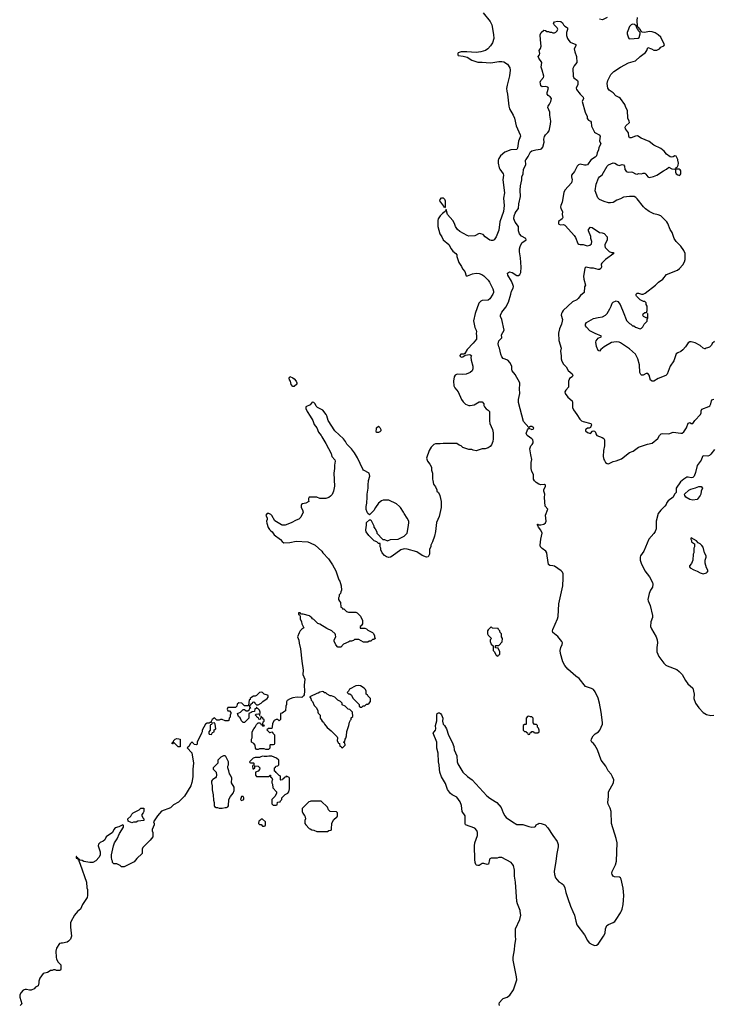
# Model space of a CAD drawing. Header units: inches. Extents: x 1793441 to 1900654, y 320892 to 470514.
# Tile 13 of 99: x 1856139 to 1865363, y 338764 to 351859. Entities that reach past the tile are written whole.
import ezdxf

# ---------------------------------------------------------------- set-up
doc = ezdxf.new("R2010")
doc.units = ezdxf.units.IN
doc.header["$MEASUREMENT"] = 0
for name, color, linetype in [('B8353', 7, 'Continuous'), ('B8354', 7, 'Continuous'), ('B8363', 7, 'Continuous'), ('B8364', 7, 'Continuous'), ('B8365', 7, 'Continuous')]:
    doc.layers.add(name, color=color, linetype=linetype)

msp = doc.modelspace()

# ---------------------------------------------------------------- linework, layer by layer
at = {"layer": 'B8353', "color": 5, "elevation": 180}
msp.add_lwpolyline([(1856909, 340000), (1856869, 339950), (1856818, 339862), (1856814, 339846), (1856813, 339790), (1856829, 339671), (1856815, 339630), (1856790, 339602), (1856770, 339591), (1856710, 339579), (1856690, 339579), (1856669, 339571), (1856629, 339510), (1856619, 339470), (1856624, 339390), (1856630, 339366), (1856650, 339326), (1856686, 339290), (1856687, 339233), (1856682, 339218), (1856667, 339213), (1856630, 339212), (1856610, 339222), (1856590, 339222), (1856570, 339212), (1856550, 339212), (1856530, 339202), (1856510, 339185), (1856450, 339172), (1856409, 339110), (1856395, 339070), (1856395, 339050), (1856386, 339010), (1856350, 338992), (1856330, 338972), (1856290, 338952), (1856270, 338951), (1856230, 338961), (1856210, 338961), (1856187, 338953), (1856158, 338922), (1856139, 338890), (1856139, 338859), (1856166, 338770), (1856146, 338750)], dxfattribs=at)
at = {"layer": 'B8354', "color": 5, "elevation": 180}
for points in [[(1859770, 346982), (1859750, 347008), (1859741, 347050), (1859729, 347070), (1859724, 347090), (1859730, 347112), (1859770, 347096), (1859790, 347081), (1859817, 347050), (1859826, 347030), (1859825, 347010), (1859790, 346982)], [(1858730, 342506), (1858698, 342502), (1858690, 342486), (1858678, 342482), (1858674, 342470), (1858674, 342410), (1858654, 342390), (1858654, 342370), (1858658, 342358), (1858690, 342354), (1858702, 342378), (1858726, 342390), (1858727, 342413), (1858746, 342430), (1858738, 342490)], [(1858270, 342188), (1858246, 342190), (1858190, 342246), (1858178, 342242), (1858173, 342227), (1858168, 342228), (1858169, 342250), (1858186, 342254), (1858190, 342274), (1858206, 342290), (1858230, 342298), (1858257, 342297), (1858272, 342290), (1858274, 342190)], [(1858870, 342068), (1858850, 342068), (1858814, 342050), (1858774, 342010), (1858774, 341970), (1858714, 341910), (1858714, 341890), (1858752, 341852), (1858756, 341810), (1858751, 341790), (1858742, 341778), (1858706, 341754), (1858697, 341743), (1858691, 341730), (1858691, 341710), (1858699, 341670), (1858697, 341617), (1858711, 341551), (1858717, 341477), (1858725, 341450), (1858725, 341410), (1858730, 341394), (1858750, 341382), (1858770, 341382), (1858793, 341373), (1858830, 341372), (1858870, 341382), (1858890, 341382), (1858908, 341392), (1858916, 341404), (1858918, 341490), (1858942, 341530), (1858977, 341570), (1858989, 341609), (1858989, 341650), (1858954, 341710), (1858958, 341770), (1858942, 341810), (1858929, 341829), (1858922, 341870), (1858908, 341910), (1858908, 341930), (1858915, 341950), (1858915, 341990), (1858880, 342060)], [(1859490, 342066), (1859450, 342066), (1859430, 342058), (1859390, 342058), (1859370, 342066), (1859344, 342056), (1859330, 342046), (1859270, 342046), (1859244, 342036), (1859194, 341990), (1859198, 341978), (1859210, 341974), (1859250, 341974), (1859254, 341970), (1859254, 341946), (1859238, 341942), (1859234, 341930), (1859238, 341898), (1859250, 341894), (1859266, 341910), (1859266, 341934), (1859312, 341932), (1859332, 341910), (1859330, 341886), (1859310, 341866), (1859274, 341850), (1859274, 341810), (1859290, 341794), (1859450, 341794), (1859462, 341798), (1859467, 341813), (1859474, 341810), (1859474, 341790), (1859490, 341774), (1859502, 341750), (1859494, 341730), (1859494, 341710), (1859502, 341690), (1859504, 341644), (1859552, 341590), (1859552, 341568), (1859534, 341530), (1859494, 341490), (1859494, 341430), (1859510, 341414), (1859550, 341414), (1859562, 341418), (1859567, 341453), (1859602, 341458), (1859606, 341470), (1859626, 341490), (1859626, 341510), (1859670, 341554), (1859706, 341570), (1859718, 341590), (1859728, 341630), (1859726, 341770), (1859722, 341782), (1859696, 341796), (1859682, 341798), (1859673, 341787), (1859658, 341782), (1859653, 341767), (1859638, 341762), (1859634, 341750), (1859610, 341746), (1859606, 341750), (1859606, 341790), (1859602, 341802), (1859590, 341806), (1859548, 341848), (1859542, 341862), (1859527, 341867), (1859526, 341910), (1859542, 341918), (1859547, 341933), (1859570, 341934), (1859586, 341950), (1859586, 342010), (1859556, 342036)], [(1859110, 341526), (1859090, 341526), (1859074, 341490), (1859090, 341474), (1859110, 341482), (1859118, 341490), (1859118, 341510)], [(1857630, 341178), (1857582, 341202), (1857578, 341230), (1857615, 341265), (1857630, 341292), (1857650, 341312), (1857729, 341351), (1857750, 341371), (1857790, 341372), (1857791, 341330), (1857782, 341310), (1857762, 341290), (1857762, 341270), (1857780, 341240), (1857791, 341230), (1857792, 341210), (1857710, 341198), (1857690, 341188), (1857653, 341187)], [(1859370, 341226), (1859350, 341226), (1859333, 341207), (1859318, 341202), (1859314, 341170), (1859330, 341154), (1859350, 341154), (1859370, 341134), (1859390, 341134), (1859402, 341138), (1859406, 341150), (1859406, 341190)]]:
    msp.add_lwpolyline(points, close=True, dxfattribs=at)
for points in [[(1860000, 346738), (1859944, 346710), (1859945, 346690), (1859960, 346650), (1860000, 346587)], [(1860000, 345510), (1859988, 345510), (1859978, 345490), (1859978, 345470), (1859986, 345450), (1859946, 345430), (1859901, 345419), (1859886, 345410), (1859882, 345398), (1859884, 345370), (1859900, 345340), (1859909, 345310), (1859878, 345242), (1859850, 345216), (1859816, 345204), (1859750, 345166), (1859670, 345136), (1859630, 345136), (1859620, 345140), (1859530, 345196), (1859490, 345263), (1859477, 345277), (1859450, 345293), (1859430, 345293), (1859412, 345270), (1859429, 345230), (1859432, 345212), (1859421, 345190), (1859424, 345164), (1859445, 345105), (1859460, 345080), (1859480, 345060), (1859498, 345050), (1859524, 345010), (1859606, 344946), (1859630, 344918), (1859650, 344902), (1859730, 344904), (1859814, 344926), (1859970, 344917), (1860000, 344903)], [(1860000, 343923), (1859991, 343931), (1859908, 343952), (1859892, 343952), (1859878, 343958), (1859870, 343971), (1859846, 343970), (1859846, 343950), (1859862, 343942), (1859867, 343927), (1859868, 343890), (1859888, 343850), (1859890, 343826), (1859918, 343770), (1859890, 343752), (1859870, 343732), (1859854, 343706), (1859835, 343650), (1859849, 343609), (1859854, 343566), (1859874, 343490), (1859890, 343326), (1859907, 343210), (1859905, 343150), (1859930, 343090), (1859921, 343010), (1859925, 342930), (1859922, 342878), (1859915, 342865), (1859890, 342845), (1859830, 342847), (1859770, 342839), (1859735, 342825), (1859696, 342804), (1859688, 342788), (1859688, 342750), (1859678, 342730), (1859674, 342666), (1859646, 342650), (1859630, 342634), (1859606, 342630), (1859606, 342550), (1859590, 342534), (1859570, 342554), (1859550, 342552), (1859523, 342537), (1859503, 342497), (1859498, 342450), (1859490, 342434), (1859448, 342432), (1859427, 342413), (1859450, 342386), (1859460, 342380), (1859470, 342378), (1859490, 342386), (1859502, 342382), (1859506, 342370), (1859526, 342350), (1859526, 342230), (1859522, 342218), (1859510, 342214), (1859470, 342214), (1859466, 342210), (1859466, 342170), (1859447, 342153), (1859410, 342152), (1859390, 342162), (1859330, 342162), (1859310, 342154), (1859290, 342154), (1859274, 342170), (1859272, 342210), (1859251, 342231), (1859222, 342250), (1859222, 342290), (1859232, 342310), (1859232, 342390), (1859252, 342430), (1859271, 342449), (1859290, 342486), (1859310, 342506), (1859330, 342506), (1859342, 342502), (1859347, 342487), (1859362, 342482), (1859370, 342466), (1859390, 342466), (1859394, 342470), (1859378, 342478), (1859374, 342490), (1859378, 342522), (1859392, 342530), (1859390, 342554), (1859378, 342558), (1859374, 342570), (1859358, 342578), (1859350, 342594), (1859346, 342594), (1859342, 342558), (1859330, 342554), (1859318, 342558), (1859313, 342573), (1859298, 342578), (1859293, 342593), (1859274, 342610), (1859278, 342622), (1859310, 342626), (1859322, 342622), (1859327, 342607), (1859334, 342606), (1859338, 342650), (1859330, 342674), (1859310, 342694), (1859298, 342698), (1859293, 342713), (1859287, 342713), (1859282, 342698), (1859267, 342693), (1859262, 342658), (1859230, 342654), (1859216, 342644), (1859187, 342633), (1859186, 342570), (1859130, 342514), (1859110, 342514), (1859090, 342534), (1859070, 342574), (1859050, 342594), (1859034, 342630), (1859074, 342650), (1859110, 342686), (1859130, 342686), (1859150, 342666), (1859173, 342667), (1859193, 342687), (1859198, 342702), (1859214, 342710), (1859198, 342718), (1859194, 342730), (1859198, 342742), (1859213, 342747), (1859218, 342762), (1859233, 342767), (1859238, 342782), (1859250, 342786), (1859262, 342782), (1859267, 342767), (1859290, 342746), (1859310, 342746), (1859350, 342768), (1859372, 342790), (1859432, 342830), (1859442, 342850), (1859442, 342870), (1859435, 342875), (1859391, 342891), (1859370, 342911), (1859350, 342916), (1859330, 342911), (1859290, 342871), (1859270, 342862), (1859250, 342862), (1859226, 342850), (1859206, 342830), (1859202, 342818), (1859190, 342814), (1859182, 342738), (1859170, 342734), (1859130, 342734), (1859091, 342771), (1859053, 342773), (1859030, 342754), (1859026, 342730), (1859007, 342713), (1858906, 342710), (1858898, 342690), (1858907, 342667), (1858930, 342666), (1858947, 342647), (1858948, 342630), (1858938, 342610), (1858936, 342584), (1858926, 342570), (1858922, 342538), (1858910, 342534), (1858870, 342534), (1858830, 342552), (1858810, 342552), (1858790, 342542), (1858762, 342542), (1858730, 342574), (1858710, 342562), (1858698, 342550), (1858686, 342526), (1858686, 342514), (1858674, 342514), (1858658, 342502), (1858630, 342502), (1858609, 342490), (1858566, 342410), (1858566, 342390), (1858558, 342370), (1858498, 342250), (1858498, 342222), (1858490, 342214), (1858458, 342218), (1858454, 342230), (1858442, 342242), (1858434, 342250), (1858426, 342250), (1858410, 342234), (1858390, 342194), (1858367, 342173), (1858429, 342109), (1858449, 341970), (1858441, 341890), (1858441, 341790), (1858430, 341714), (1858417, 341670), (1858330, 341532), (1858250, 341452), (1858185, 341415), (1858143, 341377), (1858026, 341334), (1857970, 341272), (1857918, 341190), (1857926, 341170), (1857926, 341150), (1857902, 341090), (1857902, 341070), (1857908, 341048), (1857908, 340990), (1857873, 340947), (1857778, 340850), (1857768, 340828), (1857766, 340770), (1857696, 340704), (1857660, 340660), (1857556, 340604), (1857527, 340593), (1857510, 340592), (1857493, 340593), (1857474, 340610), (1857430, 340632), (1857390, 340634), (1857374, 340650), (1857374, 340670), (1857365, 340685), (1857360, 340720), (1857358, 340750), (1857385, 340870), (1857398, 340910), (1857434, 340966), (1857466, 341034), (1857520, 341120), (1857520, 341140), (1857510, 341152), (1857456, 341124), (1857408, 341110), (1857389, 341090), (1857373, 341047), (1857288, 340990), (1857269, 340951), (1857250, 340932), (1857210, 340918), (1857185, 340895), (1857182, 340870), (1857209, 340790), (1857209, 340751), (1857198, 340722), (1857150, 340672), (1857110, 340651), (1857070, 340651), (1856990, 340665), (1856970, 340676), (1856942, 340682), (1856930, 340694), (1856918, 340698), (1856914, 340710), (1856898, 340718), (1856894, 340730), (1856889, 340731), (1856890, 340709), (1856907, 340707), (1856910, 340689), (1856927, 340687), (1856927, 340673), (1856941, 340630), (1857029, 340390), (1857034, 340314), (1857039, 340290), (1857041, 340210), (1857035, 340185), (1856973, 340090), (1856949, 340031), (1856910, 340001), (1856909, 340000)], [(1860000, 342854), (1859994, 342850), (1860000, 342844)], [(1860000, 341463), (1859982, 341458), (1859894, 341370), (1859894, 341330), (1859904, 341304), (1859920, 341280), (1859932, 341270), (1859938, 341230), (1859932, 341210), (1859932, 341170), (1859942, 341150), (1859990, 341102), (1860000, 341097)]]:
    msp.add_lwpolyline(points, dxfattribs=at)
at = {"layer": 'B8363', "color": 5, "elevation": 160}
for points in [[(1862520, 338750), (1862516, 338770), (1862521, 338790), (1862554, 338830), (1862570, 338841), (1862623, 338857), (1862656, 338884), (1862704, 338956), (1862748, 339090), (1862746, 339130), (1862703, 339350), (1862702, 339390), (1862720, 339490), (1862722, 339550), (1862735, 339625), (1862732, 339670), (1862734, 339770), (1862790, 339891), (1862802, 339950), (1862796, 340000)], [(1863494, 340000), (1863516, 339950), (1863533, 339870), (1863550, 339821), (1863651, 339690), (1863690, 339612), (1863710, 339582), (1863750, 339558), (1863786, 339546), (1863810, 339551), (1863830, 339566), (1863903, 339670), (1863924, 339710), (1863930, 339770), (1863949, 339810), (1863970, 339824), (1864030, 339850), (1864053, 339867), (1864072, 339890), (1864130, 339982), (1864138, 340000)]]:
    msp.add_lwpolyline(points, dxfattribs=at)
at = {"layer": 'B8364', "color": 5}
for points, elevation in [([(1862505, 350000), (1862501, 349990), (1862502, 349950), (1862514, 349890), (1862523, 349870), (1862568, 349810), (1862573, 349790), (1862563, 349730), (1862585, 349555), (1862573, 349487), (1862581, 349390), (1862572, 349310), (1862523, 349170), (1862510, 349062), (1862477, 348970), (1862450, 348931), (1862430, 348923), (1862410, 348921), (1862390, 348927), (1862331, 348970), (1862301, 349001), (1862273, 349013), (1862250, 349014), (1862190, 348987), (1862110, 348982), (1862089, 348989), (1861990, 349042), (1861960, 349070), (1861933, 349110), (1861920, 349150), (1861899, 349190), (1861830, 349270), (1861810, 349334), (1861798, 349310), (1861760, 349280), (1861731, 349249), (1861706, 349210), (1861699, 349190), (1861700, 349110), (1861724, 349010), (1861751, 348971), (1861772, 348930), (1861845, 348870), (1861875, 348810), (1861900, 348780), (1861937, 348750), (1861950, 348730), (1861952, 348710), (1861978, 348630), (1862015, 348575), (1862027, 348547), (1862058, 348510), (1862075, 348455), (1862094, 348454), (1862162, 348478), (1862210, 348487), (1862250, 348484), (1862284, 348470), (1862310, 348453), (1862370, 348393), (1862387, 348370), (1862430, 348282), (1862441, 348250), (1862440, 348230), (1862432, 348210), (1862390, 348145), (1862370, 348130), (1862290, 348124), (1862270, 348117), (1862244, 348090), (1862197, 347950), (1862173, 347853), (1862190, 347766), (1862209, 347730), (1862213, 347710), (1862209, 347691), (1862214, 347650), (1862212, 347610), (1862170, 347558), (1862089, 347471), (1862058, 347422), (1862047, 347413), (1862006, 347410), (1861990, 347394), (1861990, 347388), (1862010, 347369), (1862030, 347375), (1862063, 347397), (1862125, 347405), (1862139, 347399), (1862145, 347390), (1862139, 347370), (1862143, 347330), (1862164, 347250), (1862163, 347217), (1862155, 347190), (1862130, 347165), (1862074, 347146), (1862030, 347139), (1861956, 347144), (1861930, 347132), (1861915, 347110), (1861909, 347050), (1861913, 346990), (1861924, 346964), (1861970, 346909), (1862013, 346810), (1862037, 346777), (1862067, 346747), (1862110, 346729), (1862131, 346729), (1862181, 346739), (1862250, 346775), (1862290, 346775), (1862309, 346750), (1862309, 346730), (1862318, 346710), (1862343, 346683), (1862370, 346668), (1862388, 346650), (1862386, 346526), (1862393, 346490), (1862425, 346410), (1862434, 346366), (1862434, 346286), (1862429, 346250), (1862414, 346206), (1862397, 346183), (1862370, 346165), (1862330, 346151), (1862290, 346151), (1862210, 346125), (1862170, 346132), (1862150, 346142), (1862110, 346142), (1862034, 346170), (1862011, 346191), (1861982, 346202), (1861950, 346222), (1861770, 346225), (1861730, 346218), (1861670, 346218), (1861648, 346210), (1861610, 346172), (1861582, 346130), (1861549, 346029), (1861562, 345990), (1861594, 345950), (1861613, 345910), (1861614, 345870), (1861628, 345830), (1861628, 345750), (1861635, 345730), (1861640, 345680), (1861670, 345646), (1861687, 345607), (1861688, 345590), (1861708, 345570), (1861728, 345530), (1861742, 345450), (1861745, 345370), (1861716, 345250), (1861681, 345170), (1861670, 345054), (1861657, 344990), (1861630, 344914), (1861608, 344872), (1861607, 344853), (1861589, 344811), (1861588, 344750), (1861570, 344714), (1861550, 344712), (1861490, 344731), (1861422, 344782), (1861290, 344816), (1861250, 344821), (1861208, 344810), (1861094, 344726), (1861070, 344711), (1861050, 344706), (1861015, 344715), (1860990, 344731), (1860958, 344770), (1860942, 344810), (1860942, 344830), (1860934, 344850), (1860933, 344893), (1860910, 344894), (1860890, 344914), (1860854, 344930), (1860780, 345000), (1860745, 345050), (1860742, 345070), (1860745, 345110), (1860752, 345130), (1860752, 345170), (1860790, 345206), (1860810, 345206), (1860847, 345127), (1860848, 345110), (1860868, 345090), (1860888, 345050), (1860889, 345029), (1860967, 344947), (1860990, 344946), (1861030, 344928), (1861072, 344948), (1861174, 344950), (1861252, 344990), (1861292, 345030), (1861311, 345130), (1861312, 345170), (1861312, 345190), (1861292, 345230), (1861251, 345290), (1861245, 345310), (1861205, 345370), (1861190, 345385), (1861150, 345422), (1861049, 345471), (1860971, 345471), (1860950, 345462), (1860909, 345430), (1860869, 345370), (1860848, 345330), (1860790, 345274), (1860770, 345292), (1860758, 345310), (1860746, 345346), (1860746, 345386), (1860755, 345430), (1860761, 345510), (1860759, 345550), (1860771, 345630), (1860771, 345670), (1860779, 345730), (1860795, 345790), (1860785, 345830), (1860712, 345870), (1860701, 345881), (1860630, 346030), (1860590, 346098), (1860551, 346150), (1860490, 346212), (1860471, 346250), (1860444, 346284), (1860331, 346390), (1860240, 346530), (1860224, 346590), (1860214, 346610), (1860170, 346666), (1860101, 346701), (1860081, 346721), (1860070, 346751), (1860050, 346767), (1860030, 346771), (1860001, 346739), (1860000, 346738)], 180), ([(1864138, 340000), (1864151, 340030), (1864164, 340090), (1864170, 340150), (1864171, 340210), (1864162, 340310), (1864139, 340430), (1864130, 340446), (1864114, 340454), (1864050, 340461), (1864032, 340470), (1864017, 340490), (1864013, 340510), (1864018, 340530), (1864060, 340620), (1864076, 340670), (1864083, 340910), (1864070, 340969), (1864007, 341170), (1864003, 341330), (1863991, 341371), (1863964, 341424), (1863961, 341450), (1863971, 341530), (1863970, 341590), (1864036, 341710), (1864038, 341750), (1864024, 341790), (1864004, 341824), (1863966, 341870), (1863932, 341932), (1863872, 342010), (1863822, 342150), (1863787, 342210), (1863771, 342231), (1863746, 342250), (1863738, 342270), (1863744, 342296), (1863765, 342335), (1863790, 342360), (1863835, 342390), (1863852, 342408), (1863888, 342490), (1863890, 342510), (1863871, 342649), (1863850, 342769), (1863830, 342837), (1863790, 342921), (1863770, 342953), (1863745, 342965), (1863663, 342990), (1863579, 343099), (1863536, 343130), (1863430, 343223), (1863387, 343270), (1863360, 343320), (1863330, 343430), (1863327, 343470), (1863337, 343510), (1863354, 343550), (1863356, 343570), (1863350, 343589), (1863295, 343655), (1863229, 343711), (1863224, 343730), (1863229, 343750), (1863291, 343889), (1863298, 343922), (1863310, 344090), (1863361, 344330), (1863367, 344430), (1863366, 344490), (1863359, 344510), (1863338, 344530), (1863250, 344590), (1863230, 344597), (1863190, 344599), (1863172, 344612), (1863153, 344730), (1863151, 344770), (1863135, 344790), (1863085, 344825), (1863063, 344850), (1863061, 344870), (1863069, 344951), (1863085, 345030), (1863069, 345070), (1863037, 345110), (1863023, 345137), (1863026, 345150), (1863029, 345151), (1863041, 345141), (1863070, 345140), (1863108, 345152), (1863130, 345168), (1863138, 345190), (1863133, 345270), (1863160, 345350), (1863127, 345390), (1863117, 345503), (1863121, 345550), (1863107, 345590), (1863109, 345611), (1863133, 345650), (1863132, 345670), (1863116, 345676), (1863070, 345675), (1863042, 345682), (1863006, 345706), (1862985, 345725), (1862973, 345750), (1862970, 345810), (1862950, 345850), (1862939, 345890), (1862941, 345970), (1862950, 346010), (1862934, 346074), (1862923, 346150), (1862937, 346190), (1862956, 346210), (1862967, 346230), (1862968, 346250), (1862961, 346270), (1862950, 346284), (1862886, 346330), (1862876, 346356), (1862890, 346405), (1862910, 346425), (1862950, 346407), (1862967, 346413), (1862974, 346430), (1862950, 346450), (1862930, 346447), (1862910, 346437), (1862837, 346517), (1862772, 346770), (1862773, 346810), (1862791, 346890), (1862787, 346950), (1862792, 347010), (1862788, 347030), (1862730, 347141), (1862690, 347190), (1862684, 347210), (1862683, 347250), (1862659, 347299), (1862630, 347330), (1862570, 347354), (1862550, 347376), (1862535, 347410), (1862520, 347490), (1862510, 347510), (1862500, 347550), (1862512, 347588), (1862549, 347630), (1862547, 347670), (1862583, 347730), (1862550, 347870), (1862533, 347910), (1862532, 347930), (1862550, 347970), (1862602, 348038), (1862637, 348103), (1862672, 348210), (1862681, 348250), (1862700, 348290), (1862704, 348310), (1862698, 348338), (1862681, 348381), (1862630, 348461), (1862628, 348490), (1862653, 348507), (1862690, 348496), (1862750, 348459), (1862770, 348457), (1862792, 348470), (1862803, 348497), (1862808, 348570), (1862799, 348690), (1862785, 348770), (1862785, 348810), (1862795, 348845), (1862816, 348890), (1862872, 348930), (1862869, 348950), (1862810, 348980), (1862786, 349010), (1862773, 349050), (1862770, 349110), (1862726, 349166), (1862712, 349210), (1862716, 349250), (1862730, 349288), (1862741, 349310), (1862774, 349350), (1862775, 349410), (1862797, 349510), (1862794, 349590), (1862799, 349650), (1862818, 349730), (1862815, 349770), (1862833, 349810), (1862838, 349870), (1862868, 349930), (1862865, 349990), (1862872, 350000)], 160), ([(1863741, 350000), (1863740, 350000), (1863690, 349930), (1863670, 349924), (1863650, 349925), (1863590, 349938), (1863569, 349931), (1863551, 349910), (1863519, 349841), (1863476, 349790), (1863475, 349770), (1863484, 349730), (1863483, 349710), (1863475, 349690), (1863390, 349590), (1863377, 349563), (1863353, 349433), (1863334, 349390), (1863330, 349370), (1863333, 349350), (1863358, 349310), (1863355, 349270), (1863360, 349230), (1863351, 349209), (1863306, 349174), (1863305, 349150), (1863310, 349142), (1863330, 349129), (1863370, 349134), (1863390, 349128), (1863399, 349119), (1863512, 348990), (1863530, 348961), (1863563, 348883), (1863574, 348874), (1863590, 348868), (1863630, 348871), (1863670, 348855), (1863690, 348852), (1863721, 348859), (1863742, 348878), (1863749, 348910), (1863735, 348950), (1863734, 348974), (1863701, 349050), (1863701, 349070), (1863730, 349100), (1863750, 349096), (1863850, 349030), (1863885, 349025), (1863910, 349016), (1863951, 348970), (1863950, 348928), (1863920, 348870), (1863918, 348850), (1863924, 348830), (1863978, 348778), (1864010, 348763), (1864030, 348762), (1864042, 348750), (1863931, 348669), (1863880, 348620), (1863871, 348610), (1863874, 348566), (1863866, 348550), (1863850, 348539), (1863830, 348536), (1863770, 348555), (1863730, 348555), (1863671, 348569), (1863660, 348560), (1863654, 348550), (1863636, 348450), (1863639, 348410), (1863661, 348330), (1863650, 348306), (1863647, 348230), (1863596, 348190), (1863566, 348150), (1863546, 348134), (1863490, 348106), (1863367, 347993), (1863352, 347970), (1863343, 347950), (1863341, 347930), (1863356, 347870), (1863355, 347850), (1863344, 347810), (1863316, 347750), (1863302, 347690), (1863308, 347592), (1863338, 347490), (1863332, 347450), (1863341, 347390), (1863341, 347350), (1863350, 347316), (1863370, 347276), (1863404, 347244), (1863433, 347193), (1863487, 347150), (1863495, 347130), (1863488, 347110), (1863452, 347088), (1863445, 347075), (1863439, 347050), (1863439, 346970), (1863400, 346930), (1863389, 346910), (1863394, 346890), (1863430, 346841), (1863486, 346790), (1863491, 346770), (1863490, 346702), (1863502, 346670), (1863550, 346607), (1863588, 346548), (1863610, 346526), (1863630, 346515), (1863734, 346490), (1863743, 346470), (1863730, 346434), (1863714, 346426), (1863690, 346426), (1863670, 346415), (1863665, 346410), (1863665, 346390), (1863691, 346370), (1863730, 346357), (1863754, 346386), (1863770, 346390), (1863785, 346385), (1863795, 346375), (1863801, 346350), (1863813, 346330), (1863884, 346304), (1863905, 346290), (1863914, 346270), (1863915, 346190), (1863904, 346130), (1863900, 346050), (1863908, 346010), (1863916, 345996), (1863930, 345970), (1863950, 345957), (1863970, 345951), (1864030, 345982), (1864071, 345991), (1864141, 346019), (1864250, 346102), (1864297, 346123), (1864370, 346173), (1864486, 346214), (1864550, 346226), (1864624, 346290), (1864649, 346331), (1864670, 346350), (1864690, 346354), (1864770, 346353), (1864830, 346374), (1864930, 346359), (1864950, 346362), (1864970, 346380), (1865007, 346430), (1865030, 346495), (1865050, 346500), (1865070, 346488), (1865091, 346489), (1865119, 346530), (1865191, 346609), (1865201, 346630), (1865201, 346659), (1865210, 346681), (1865304, 346716), (1865316, 346724), (1865330, 346750), (1865340, 346790), (1865350, 346808), (1865370, 346813)], 160), ([(1865380, 347580), (1865349, 347551), (1865338, 347530), (1865310, 347502), (1865287, 347493), (1865268, 347492), (1865256, 347484), (1865250, 347482), (1865230, 347492), (1865188, 347528), (1865122, 347562), (1865070, 347576), (1865050, 347573), (1865030, 347562), (1864994, 347510), (1864959, 347470), (1864930, 347448), (1864889, 347430), (1864870, 347416), (1864838, 347322), (1864790, 347252), (1864750, 347145), (1864732, 347128), (1864630, 347087), (1864570, 347051), (1864550, 347051), (1864527, 347067), (1864511, 347130), (1864490, 347152), (1864470, 347152), (1864430, 347132), (1864410, 347132), (1864400, 347140), (1864387, 347167), (1864381, 347270), (1864361, 347350), (1864326, 347410), (1864250, 347481), (1864130, 347561), (1864110, 347571), (1864070, 347576), (1864010, 347567), (1863910, 347510), (1863867, 347473), (1863850, 347451), (1863830, 347458), (1863811, 347511), (1863802, 347570), (1863804, 347590), (1863830, 347623), (1863870, 347642), (1863878, 347650), (1863790, 347685), (1863722, 347722), (1863677, 347770), (1863665, 347790), (1863661, 347810), (1863676, 347830), (1863770, 347886), (1863830, 347900), (1863890, 347906), (1863930, 347930), (1863950, 347950), (1863986, 348014), (1864004, 348050), (1864016, 348090), (1864030, 348104), (1864070, 348119), (1864095, 348110), (1864122, 348070), (1864175, 347950), (1864202, 347870), (1864210, 347858), (1864250, 347818), (1864268, 347808), (1864289, 347789), (1864307, 347787), (1864326, 347770), (1864390, 347749), (1864410, 347758), (1864425, 347775), (1864445, 347810), (1864482, 347850), (1864482, 347878), (1864494, 347890), (1864490, 347954), (1864486, 347954), (1864486, 347910), (1864482, 347898), (1864470, 347894), (1864434, 347910), (1864425, 347930), (1864430, 347946), (1864450, 347966), (1864474, 347966), (1864482, 347990), (1864482, 348050), (1864472, 348070), (1864470, 348092), (1864450, 348112), (1864433, 348113), (1864390, 348132), (1864341, 348181), (1864336, 348190), (1864336, 348210), (1864350, 348221), (1864370, 348223), (1864410, 348209), (1864430, 348209), (1864458, 348222), (1864592, 348328), (1864636, 348370), (1864691, 348409), (1864741, 348470), (1864886, 348530), (1864914, 348550), (1864959, 348601), (1864979, 348641), (1864987, 348670), (1864990, 348690), (1864987, 348750), (1864970, 348790), (1864930, 348847), (1864870, 348910), (1864844, 348950), (1864814, 349030), (1864790, 349071), (1864757, 349150), (1864744, 349170), (1864667, 349250), (1864630, 349266), (1864570, 349277), (1864511, 349310), (1864463, 349343), (1864435, 349370), (1864350, 349476), (1864333, 349493), (1864310, 349506), (1864250, 349507), (1864170, 349499), (1864130, 349475), (1864081, 349459), (1864030, 349428), (1863997, 349423), (1863970, 349425), (1863910, 349443), (1863849, 349470), (1863829, 349490), (1863790, 349582), (1863806, 349670), (1863837, 349750), (1863850, 349768), (1863885, 349795), (1863950, 349910), (1863969, 349930), (1864030, 349955), (1864051, 349951), (1864090, 349928), (1864110, 349922), (1864150, 349933), (1864170, 349927), (1864180, 349910), (1864187, 349867), (1864205, 349845), (1864217, 349837), (1864232, 349832), (1864270, 349834), (1864290, 349830), (1864330, 349809), (1864350, 349805), (1864370, 349812), (1864410, 349811), (1864430, 349818), (1864450, 349819), (1864467, 349807), (1864490, 349771), (1864510, 349760), (1864567, 349773), (1864611, 349790), (1864702, 349850), (1864741, 349870), (1864770, 349896), (1864810, 349878), (1864847, 349873), (1864856, 349876), (1864866, 349870), (1864861, 349859), (1864861, 349830), (1864870, 349810), (1864890, 349795), (1864911, 349789), (1864924, 349796), (1864931, 349809), (1864931, 349850), (1864922, 349862), (1864910, 349871), (1864872, 349872), (1864864, 349884), (1864866, 349890), (1864881, 349899), (1864897, 349923), (1864901, 349950), (1864893, 349993), (1864890, 350000)], 180), ([(1860000, 346587), (1860037, 346530), (1860057, 346477), (1860089, 346430), (1860114, 346374), (1860149, 346330), (1860156, 346310), (1860210, 346225), (1860279, 346090), (1860292, 346052), (1860330, 346006), (1860332, 345990), (1860324, 345936), (1860324, 345890), (1860315, 345830), (1860325, 345655), (1860313, 345587), (1860294, 345546), (1860270, 345521), (1860250, 345505), (1860210, 345492), (1860132, 345492), (1860090, 345511), (1860000, 345510)], 180), ([(1865378, 346142), (1865330, 346079), (1865310, 346061), (1865290, 346056), (1865230, 346060), (1865218, 346050), (1865200, 346000), (1865146, 345930), (1865125, 345835), (1865110, 345789), (1865090, 345769), (1865070, 345764), (1865030, 345776), (1865010, 345773), (1864970, 345749), (1864928, 345712), (1864871, 345630), (1864867, 345610), (1864871, 345570), (1864845, 345550), (1864827, 345510), (1864761, 345459), (1864744, 345436), (1864734, 345410), (1864719, 345390), (1864663, 345337), (1864628, 345292), (1864604, 345190), (1864601, 345090), (1864588, 345052), (1864573, 345027), (1864505, 344950), (1864438, 344790), (1864395, 344730), (1864388, 344710), (1864388, 344670), (1864402, 344630), (1864452, 344530), (1864515, 344450), (1864553, 344373), (1864559, 344350), (1864554, 344310), (1864527, 344270), (1864510, 344230), (1864494, 344150), (1864497, 344130), (1864523, 344070), (1864555, 343935), (1864552, 343910), (1864531, 343850), (1864528, 343790), (1864539, 343759), (1864602, 343650), (1864618, 343610), (1864620, 343570), (1864610, 343510), (1864613, 343453), (1864639, 343390), (1864703, 343303), (1864730, 343276), (1864750, 343264), (1864876, 343216), (1864910, 343190), (1864948, 343150), (1864993, 343070), (1865026, 343026), (1865090, 342970), (1865110, 342890), (1865105, 342830), (1865124, 342770), (1865170, 342705), (1865230, 342645), (1865270, 342618), (1865330, 342603), (1865370, 342608)], 160), ([(1860000, 344903), (1860070, 344869), (1860155, 344790), (1860169, 344769), (1860244, 344690), (1860299, 344610), (1860342, 344530), (1860382, 344410), (1860395, 344390), (1860415, 344330), (1860418, 344270), (1860408, 344250), (1860406, 344230), (1860388, 344210), (1860388, 344190), (1860378, 344170), (1860378, 344150), (1860390, 344126), (1860407, 344107), (1860410, 344046), (1860422, 344042), (1860430, 344026), (1860450, 344026), (1860486, 343990), (1860510, 343978), (1860610, 343978), (1860626, 343970), (1860670, 343926), (1860698, 343870), (1860696, 343824), (1860682, 343798), (1860666, 343790), (1860667, 343767), (1860730, 343768), (1860750, 343758), (1860770, 343738), (1860830, 343708), (1860840, 343700), (1860858, 343670), (1860858, 343650), (1860866, 343630), (1860850, 343614), (1860830, 343614), (1860807, 343593), (1860788, 343592), (1860770, 343582), (1860710, 343582), (1860650, 343614), (1860590, 343614), (1860576, 343604), (1860550, 343594), (1860530, 343594), (1860516, 343584), (1860447, 343553), (1860410, 343514), (1860370, 343514), (1860344, 343544), (1860340, 343560), (1860322, 343590), (1860322, 343610), (1860342, 343650), (1860340, 343680), (1860334, 343690), (1860290, 343732), (1860222, 343762), (1860130, 343818), (1860102, 343830), (1860050, 343882), (1860032, 343892), (1860024, 343904), (1860000, 343923)], 180), ([(1860000, 342844), (1860012, 342832), (1860014, 342810), (1860032, 342792), (1860057, 342737), (1860082, 342710), (1860102, 342670), (1860102, 342650), (1860110, 342634), (1860134, 342610), (1860134, 342570), (1860150, 342554), (1860162, 342530), (1860177, 342517), (1860192, 342490), (1860227, 342447), (1860282, 342402), (1860360, 342320), (1860365, 342310), (1860362, 342270), (1860378, 342238), (1860393, 342233), (1860398, 342198), (1860413, 342193), (1860418, 342178), (1860430, 342174), (1860466, 342210), (1860462, 342242), (1860446, 342250), (1860462, 342258), (1860466, 342290), (1860476, 342304), (1860487, 342333), (1860489, 342391), (1860515, 342470), (1860523, 342517), (1860536, 342544), (1860547, 342553), (1860548, 342572), (1860567, 342593), (1860566, 342650), (1860530, 342686), (1860506, 342690), (1860466, 342730), (1860429, 342749), (1860426, 342770), (1860406, 342790), (1860369, 342809), (1860328, 342848), (1860287, 342867), (1860268, 342868), (1860228, 342888), (1860210, 342906), (1860190, 342906), (1860182, 342922), (1860170, 342926), (1860130, 342915), (1860110, 342902), (1860090, 342898), (1860004, 342856), (1860000, 342854)], 180), ([(1862796, 340000), (1862794, 340010), (1862759, 340099), (1862751, 340130), (1862731, 340389), (1862720, 340470), (1862721, 340550), (1862704, 340610), (1862690, 340633), (1862673, 340650), (1862550, 340718), (1862510, 340718), (1862490, 340709), (1862410, 340708), (1862390, 340698), (1862385, 340690), (1862371, 340630), (1862356, 340624), (1862310, 340638), (1862290, 340635), (1862250, 340612), (1862230, 340609), (1862215, 340615), (1862205, 340625), (1862194, 340650), (1862190, 340690), (1862186, 340870), (1862190, 340910), (1862227, 341010), (1862227, 341050), (1862216, 341076), (1862190, 341106), (1862069, 341149), (1862064, 341170), (1862062, 341270), (1862024, 341330), (1862013, 341410), (1861997, 341457), (1861976, 341490), (1861950, 341517), (1861890, 341550), (1861870, 341567), (1861830, 341622), (1861801, 341701), (1861747, 341790), (1861727, 341850), (1861720, 341890), (1861718, 341950), (1861708, 341990), (1861704, 342104), (1861684, 342170), (1861686, 342250), (1861639, 342370), (1861649, 342390), (1861669, 342410), (1861675, 342430), (1861669, 342470), (1861685, 342535), (1861685, 342610), (1861689, 342631), (1861710, 342642), (1861720, 342640), (1861733, 342633), (1861750, 342614), (1861765, 342570), (1861762, 342530), (1861771, 342490), (1861790, 342471), (1861816, 342430), (1861843, 342343), (1861891, 342249), (1861910, 342192), (1861915, 342150), (1861954, 342070), (1861956, 341990), (1861964, 341964), (1862031, 341850), (1862092, 341792), (1862158, 341750), (1862350, 341535), (1862390, 341504), (1862463, 341463), (1862486, 341446), (1862543, 341383), (1862570, 341311), (1862590, 341270), (1862607, 341250), (1862691, 341190), (1862750, 341157), (1862770, 341154), (1862830, 341156), (1862910, 341127), (1862950, 341121), (1862990, 341125), (1862998, 341130), (1863009, 341151), (1863035, 341165), (1863049, 341171), (1863074, 341170), (1863125, 341150), (1863163, 341110), (1863230, 341007), (1863288, 340930), (1863301, 340890), (1863301, 340859), (1863282, 340770), (1863270, 340670), (1863245, 340530), (1863251, 340490), (1863266, 340446), (1863310, 340391), (1863350, 340371), (1863370, 340351), (1863390, 340312), (1863403, 340250), (1863428, 340170), (1863462, 340070), (1863494, 340000)], 160), ([(1860000, 341097), (1860025, 341085), (1860050, 341082), (1860090, 341062), (1860230, 341062), (1860250, 341074), (1860282, 341078), (1860287, 341093), (1860288, 341172), (1860316, 341224), (1860350, 341254), (1860362, 341258), (1860366, 341270), (1860366, 341310), (1860350, 341326), (1860267, 341327), (1860246, 341350), (1860230, 341386), (1860150, 341466), (1860010, 341466), (1860000, 341463)], 180)]:
    msp.add_lwpolyline(points, dxfattribs=dict(at, elevation=elevation))
for points, elevation in [([(1861790, 349358), (1861779, 349379), (1861724, 349450), (1861729, 349470), (1861750, 349491), (1861771, 349490), (1861790, 349471), (1861799, 349450), (1861798, 349370)], 180), ([(1860910, 346369), (1860886, 346370), (1860878, 346390), (1860886, 346410), (1860886, 346430), (1860910, 346454), (1860930, 346434), (1860942, 346410), (1860942, 346390), (1860930, 346378)], 180), ([(1865090, 345470), (1865050, 345480), (1864998, 345510), (1864982, 345530), (1864981, 345550), (1865039, 345601), (1865063, 345617), (1865128, 345632), (1865170, 345650), (1865190, 345653), (1865201, 345650), (1865219, 345630), (1865203, 345590), (1865199, 345550), (1865190, 345530), (1865150, 345477)], 160), ([(1865070, 344966), (1865062, 344958), (1865062, 344950), (1865072, 344932), (1865073, 344913), (1865114, 344890), (1865114, 344850), (1865102, 344830), (1865102, 344770), (1865094, 344750), (1865092, 344670), (1865072, 344628), (1865044, 344596), (1865044, 344584), (1865054, 344570), (1865102, 344542), (1865150, 344525), (1865190, 344503), (1865230, 344491), (1865270, 344503), (1865282, 344510), (1865293, 344530), (1865273, 344570), (1865253, 344633), (1865253, 344670), (1865269, 344711), (1865266, 344730), (1865246, 344770), (1865230, 344842), (1865210, 344868), (1865186, 344890), (1865162, 344902), (1865138, 344930)], 180), ([(1862410, 343786), (1862370, 343746), (1862362, 343730), (1862362, 343690), (1862370, 343674), (1862414, 343630), (1862394, 343610), (1862394, 343590), (1862410, 343554), (1862434, 343530), (1862434, 343470), (1862453, 343453), (1862470, 343414), (1862490, 343394), (1862502, 343398), (1862507, 343413), (1862522, 343418), (1862526, 343450), (1862502, 343502), (1862467, 343507), (1862466, 343530), (1862470, 343534), (1862510, 343534), (1862556, 343584), (1862558, 343630), (1862546, 343650), (1862546, 343690), (1862527, 343707), (1862526, 343730), (1862506, 343750), (1862502, 343762), (1862428, 343768)], 180), ([(1860650, 343002), (1860610, 342998), (1860525, 342955), (1860513, 342927), (1860494, 342910), (1860510, 342894), (1860530, 342894), (1860550, 342874), (1860570, 342834), (1860654, 342750), (1860654, 342730), (1860670, 342714), (1860690, 342714), (1860707, 342733), (1860730, 342734), (1860750, 342754), (1860770, 342754), (1860786, 342770), (1860806, 342790), (1860806, 342830), (1860767, 342867), (1860762, 342882), (1860746, 342890), (1860746, 342930), (1860738, 342950), (1860718, 342970), (1860670, 342998)], 180), ([(1862910, 342598), (1862894, 342590), (1862874, 342570), (1862874, 342490), (1862870, 342486), (1862850, 342486), (1862834, 342470), (1862834, 342410), (1862850, 342394), (1862873, 342393), (1862878, 342378), (1862893, 342373), (1862898, 342358), (1862910, 342354), (1862922, 342358), (1862927, 342373), (1862942, 342378), (1862950, 342394), (1862970, 342394), (1862978, 342378), (1862990, 342374), (1863030, 342374), (1863046, 342390), (1863046, 342410), (1863036, 342436), (1863026, 342450), (1863026, 342470), (1863010, 342486), (1862987, 342487), (1862968, 342508), (1862966, 342570), (1862950, 342586), (1862930, 342586)], 180)]:
    msp.add_lwpolyline(points, close=True, dxfattribs=dict(at, elevation=elevation))
at = {"layer": 'B8365', "color": 5}
for points, elevation in [([(1862301, 351950), (1862394, 351834), (1862418, 351790), (1862441, 351661), (1862442, 351610), (1862426, 351550), (1862401, 351510), (1862366, 351470), (1862332, 351450), (1862270, 351432), (1862210, 351422), (1862086, 351434), (1862010, 351433), (1861970, 351417), (1861965, 351410), (1861966, 351390), (1861970, 351383), (1862036, 351376), (1862090, 351360), (1862150, 351322), (1862230, 351293), (1862290, 351293), (1862396, 351284), (1862432, 351288), (1862510, 351304), (1862550, 351305), (1862578, 351298), (1862627, 351267), (1862657, 351217), (1862661, 351190), (1862653, 351113), (1862621, 350990), (1862614, 350946), (1862616, 350910), (1862628, 350870), (1862642, 350710), (1862654, 350674), (1862703, 350590), (1862720, 350550), (1862741, 350450), (1862796, 350330), (1862797, 350310), (1862792, 350290), (1862770, 350245), (1862761, 350150), (1862750, 350131), (1862670, 350130), (1862590, 350098), (1862534, 350050), (1862510, 350014), (1862505, 350000)], 180), ([(1863950, 351890), (1863890, 351858), (1863850, 351866)], 180), ([(1864890, 350000), (1864870, 350046), (1864850, 350051), (1864830, 350035), (1864810, 350031), (1864790, 350037), (1864742, 350070), (1864710, 350110), (1864665, 350145), (1864570, 350190), (1864510, 350238), (1864402, 350282), (1864353, 350313), (1864330, 350310), (1864270, 350289), (1864248, 350290), (1864240, 350310), (1864236, 350356), (1864197, 350410), (1864192, 350430), (1864199, 350450), (1864247, 350490), (1864244, 350510), (1864226, 350550), (1864220, 350650), (1864198, 350690), (1864184, 350730), (1864130, 350810), (1864110, 350826), (1864065, 350845), (1864030, 350887), (1863980, 350920), (1863958, 350950), (1863953, 351010), (1863962, 351050), (1863999, 351130), (1864038, 351170), (1864130, 351228), (1864236, 351284), (1864326, 351314), (1864390, 351370), (1864459, 351421), (1864477, 351450), (1864490, 351489), (1864542, 351470), (1864570, 351453), (1864610, 351456), (1864645, 351470), (1864667, 351493), (1864706, 351514), (1864714, 351526), (1864666, 351626), (1864630, 351659), (1864590, 351684), (1864550, 351699), (1864510, 351702), (1864450, 351687), (1864415, 351695), (1864405, 351705), (1864390, 351731), (1864378, 351738), (1864375, 351750), (1864361, 351761), (1864354, 351774), (1864349, 351849), (1864353, 351890)], 180), ([(1862872, 350000), (1862899, 350041), (1862930, 350102), (1862950, 350114), (1863001, 350130), (1863064, 350136), (1863077, 350143), (1863097, 350163), (1863115, 350230), (1863110, 350270), (1863116, 350304), (1863130, 350330), (1863161, 350359), (1863178, 350382), (1863197, 350470), (1863200, 350510), (1863190, 350590), (1863189, 350630), (1863164, 350690), (1863165, 350710), (1863186, 350734), (1863204, 350770), (1863210, 350810), (1863194, 350834), (1863167, 350850), (1863155, 350870), (1863155, 350890), (1863169, 350949), (1863163, 350963), (1863130, 350972), (1863086, 350966), (1863070, 350978), (1863063, 351010), (1863062, 351030), (1863070, 351050), (1863106, 351090), (1863110, 351110), (1863088, 351190), (1863072, 351230), (1863084, 351290), (1863041, 351350), (1863034, 351370), (1863050, 351394), (1863054, 351410), (1863049, 351450), (1863065, 351475), (1863072, 351508), (1863063, 351590), (1863061, 351659), (1863074, 351690), (1863110, 351718), (1863130, 351714), (1863150, 351702), (1863170, 351702), (1863190, 351692), (1863210, 351692), (1863230, 351685), (1863250, 351685), (1863270, 351692), (1863288, 351710), (1863295, 351735), (1863288, 351750), (1863248, 351790), (1863238, 351810), (1863249, 351831), (1863290, 351841), (1863335, 351835), (1863358, 351818), (1863372, 351790), (1863390, 351772), (1863410, 351762), (1863422, 351750), (1863422, 351730), (1863411, 351689), (1863411, 351651), (1863425, 351610), (1863441, 351581), (1863460, 351560), (1863535, 351530), (1863536, 351510), (1863511, 351470), (1863521, 351430), (1863545, 351370), (1863550, 351290), (1863514, 351246), (1863496, 351210), (1863497, 351110), (1863506, 351086), (1863557, 351050), (1863561, 351041), (1863562, 350998), (1863540, 350950), (1863543, 350930), (1863593, 350870), (1863634, 350830), (1863635, 350810), (1863618, 350770), (1863658, 350630), (1863685, 350570), (1863687, 350547), (1863704, 350524), (1863730, 350510), (1863737, 350497), (1863742, 350442), (1863785, 350365), (1863795, 350355), (1863846, 350330), (1863859, 350310), (1863848, 350250), (1863865, 350210), (1863842, 350158), (1863838, 350130), (1863820, 350090), (1863810, 350050), (1863790, 350030), (1863741, 350000)], 160)]:
    msp.add_lwpolyline(points, dxfattribs=dict(at, elevation=elevation))
at = {"layer": 'B8365', "color": 5, "elevation": 180}
msp.add_lwpolyline([(1864290, 351801), (1864270, 351791), (1864250, 351767), (1864225, 351710), (1864219, 351690), (1864219, 351670), (1864237, 351617), (1864245, 351605), (1864310, 351608), (1864365, 351615), (1864377, 351623), (1864389, 351670), (1864389, 351689), (1864369, 351710), (1864365, 351725), (1864350, 351738), (1864337, 351777), (1864314, 351794)], close=True, dxfattribs=at)

doc.saveas('drawing.dxf')
